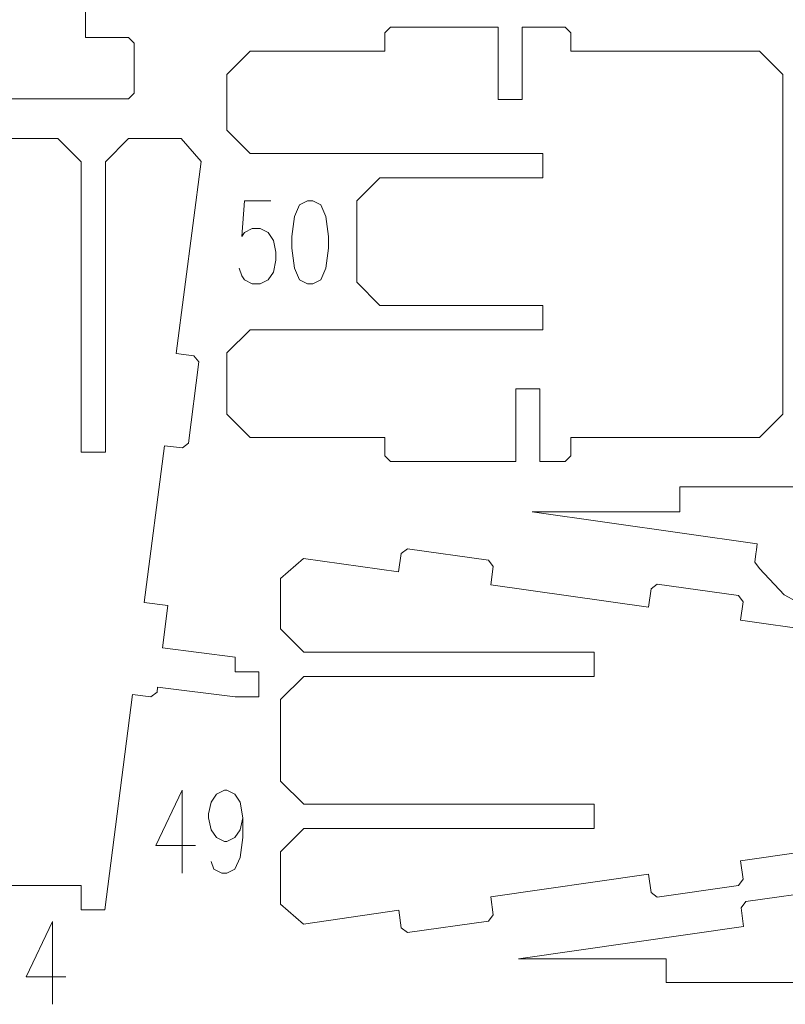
# Model space of a CAD drawing. Header units: inches. Extents: x -6.8 to 7, y -5.3 to 5.3.
# Tile 4 of 7: x -1.9 to 2.2, y -5.3 to 0. Entities that reach past the tile are written whole.
import ezdxf

# ---------------------------------------------------------------- set-up
doc = ezdxf.new("R2010")
doc.units = ezdxf.units.IN
doc.header["$MEASUREMENT"] = 0
doc.layers.add('Layer 1', color=7, linetype='Continuous')

msp = doc.modelspace()

# ---------------------------------------------------------------- linework, layer by layer
at = {"layer": 'Layer 1', "lineweight": 9}
for points, knots in [([(-1.9974, -0.4114), (-1.9974, -0.4114), (-1.3303, -0.4114), (-1.3303, -0.4114), (-1.3303, -0.4114), (-1.3303, -0.4114), (-1.3003, -0.3814), (-1.3003, -0.3814), (-1.3003, -0.3814), (-1.3003, -0.3814), (-1.3003, -0.1114), (-1.3003, -0.1114), (-1.3003, -0.1114), (-1.3003, -0.1114), (-1.3303, -0.0814), (-1.3303, -0.0814), (-1.3303, -0.0814), (-1.3303, -0.0814), (-1.5603, -0.0814), (-1.5603, -0.0814), (-1.5603, -0.0814), (-1.5603, -0.0814), (-1.5603, 0.2612), (-1.5603, 0.2612), (-1.5603, 0.2612), (-1.5603, 0.2612), (-1.6903, 0.2612), (-1.6903, 0.2612), (-1.6903, 0.2612), (-1.6903, 0.2612), (-1.8206, 1.1632), (-1.8206, 1.1632), (-1.8206, 1.1632), (-1.8206, 1.1632), (-1.7268, 1.1765), (-1.7268, 1.1765), (-1.7268, 1.1765), (-1.7268, 1.1765), (-1.7013, 1.2104), (-1.7013, 1.2104), (-1.7013, 1.2104), (-1.7013, 1.2104), (-1.763, 1.646), (-1.763, 1.646), (-1.763, 1.646), (-1.763, 1.646), (-1.7969, 1.6715), (-1.7969, 1.6715), (-1.7969, 1.6715), (-1.7969, 1.6715), (-1.892, 1.658), (-1.892, 1.658), (-1.892, 1.658), (-1.892, 1.658), (-2.0145, 2.5057), (-2.0145, 2.5057), (-2.0145, 2.5057), (-2.0145, 2.5057), (-1.9169, 2.5195), (-1.9169, 2.5195), (-1.9169, 2.5195), (-1.9169, 2.5195), (-1.8914, 2.5534), (-1.8914, 2.5534), (-1.8914, 2.5534), (-1.8914, 2.5534), (-1.9531, 2.989), (-1.9531, 2.989), (-1.9531, 2.989), (-1.9531, 2.989), (-1.987, 3.0145), (-1.987, 3.0145), (-1.987, 3.0145), (-1.987, 3.0145), (-2.0859, 3.0005), (-2.0859, 3.0005), (-2.0859, 3.0005), (-2.0859, 3.0005), (-2.2607, 4.2106), (-2.2607, 4.2106), (-2.2607, 4.2106), (-2.2607, 4.2106), (-2.3907, 4.2106), (-2.3907, 4.2106), (-2.3907, 4.2106), (-2.3907, 4.2106), (-2.3907, 4.0808), (-2.3907, 4.0808), (-2.3907, 4.0808), (-2.3907, 4.0808), (-2.6011, 4.0808), (-2.6011, 4.0808)], [0, 0, 0, 0, 0.041667, 0.041667, 0.041667, 0.041667, 0.083333, 0.083333, 0.083333, 0.083333, 0.125, 0.125, 0.125, 0.125, 0.166667, 0.166667, 0.166667, 0.166667, 0.208333, 0.208333, 0.208333, 0.208333, 0.25, 0.25, 0.25, 0.25, 0.291667, 0.291667, 0.291667, 0.291667, 0.333333, 0.333333, 0.333333, 0.333333, 0.375, 0.375, 0.375, 0.375, 0.416667, 0.416667, 0.416667, 0.416667, 0.458333, 0.458333, 0.458333, 0.458333, 0.5, 0.5, 0.5, 0.5, 0.541667, 0.541667, 0.541667, 0.541667, 0.583333, 0.583333, 0.583333, 0.583333, 0.625, 0.625, 0.625, 0.625, 0.666667, 0.666667, 0.666667, 0.666667, 0.708333, 0.708333, 0.708333, 0.708333, 0.75, 0.75, 0.75, 0.75, 0.791667, 0.791667, 0.791667, 0.791667, 0.833333, 0.833333, 0.833333, 0.833333, 0.875, 0.875, 0.875, 0.875, 0.916667, 0.916667, 0.916667, 0.916667, 1, 1, 1, 1]), ([(2.1877, -0.8602), (2.1877, -0.8602), (2.1877, -0.2808), (2.1877, -0.2808), (2.1877, -0.2808), (2.1877, -0.2808), (2.0627, -0.1558), (2.0627, -0.1558), (2.0627, -0.1558), (2.0627, -0.1558), (1.0481, -0.1558), (1.0481, -0.1558), (1.0481, -0.1558), (1.0481, -0.1558), (1.0481, -0.0558), (1.0481, -0.0558), (1.0481, -0.0558), (1.0481, -0.0558), (1.0181, -0.0258), (1.0181, -0.0258), (1.0181, -0.0258), (1.0181, -0.0258), (0.7866, -0.0258), (0.7866, -0.0258), (0.7866, -0.0258), (0.7866, -0.0258), (0.7866, -0.4158), (0.7866, -0.4158), (0.7866, -0.4158), (0.7866, -0.4158), (0.6566, -0.4158), (0.6566, -0.4158), (0.6566, -0.4158), (0.6566, -0.4158), (0.6566, -0.0258), (0.6566, -0.0258), (0.6566, -0.0258), (0.6566, -0.0258), (0.0782, -0.0258), (0.0782, -0.0258), (0.0782, -0.0258), (0.0782, -0.0258), (0.0482, -0.0558), (0.0482, -0.0558), (0.0482, -0.0558), (0.0482, -0.0558), (0.0482, -0.1558), (0.0482, -0.1558), (0.0482, -0.1558), (0.0482, -0.1558), (-0.6757, -0.1558), (-0.6757, -0.1558), (-0.6757, -0.1558), (-0.6757, -0.1558), (-0.8007, -0.2808), (-0.8007, -0.2808), (-0.8007, -0.2808), (-0.8007, -0.2808), (-0.8007, -0.4412), (-0.8007, -0.4412)], [0, 0, 0, 0, 0.0625, 0.0625, 0.0625, 0.0625, 0.125, 0.125, 0.125, 0.125, 0.1875, 0.1875, 0.1875, 0.1875, 0.25, 0.25, 0.25, 0.25, 0.3125, 0.3125, 0.3125, 0.3125, 0.375, 0.375, 0.375, 0.375, 0.4375, 0.4375, 0.4375, 0.4375, 0.5, 0.5, 0.5, 0.5, 0.5625, 0.5625, 0.5625, 0.5625, 0.625, 0.625, 0.625, 0.625, 0.6875, 0.6875, 0.6875, 0.6875, 0.75, 0.75, 0.75, 0.75, 0.8125, 0.8125, 0.8125, 0.8125, 0.875, 0.875, 0.875, 0.875, 1, 1, 1, 1]), ([(-0.8007, -0.4634), (-0.8007, -0.4634), (-0.8007, -0.5803), (-0.8007, -0.5803), (-0.8007, -0.5803), (-0.8007, -0.5803), (-0.6757, -0.7053), (-0.6757, -0.7053), (-0.6757, -0.7053), (-0.6757, -0.7053), (0.897, -0.7053), (0.897, -0.7053), (0.897, -0.7053), (0.897, -0.7053), (0.897, -0.8353), (0.897, -0.8353), (0.897, -0.8353), (0.897, -0.8353), (0.0217, -0.8353), (0.0217, -0.8353), (0.0217, -0.8353), (0.0217, -0.8353), (-0.1033, -0.9603), (-0.1033, -0.9603), (-0.1033, -0.9603), (-0.1033, -0.9603), (-0.1033, -1.0449), (-0.1033, -1.0449)], [0, 0, 0, 0, 0.125, 0.125, 0.125, 0.125, 0.25, 0.25, 0.25, 0.25, 0.375, 0.375, 0.375, 0.375, 0.5, 0.5, 0.5, 0.5, 0.625, 0.625, 0.625, 0.625, 0.75, 0.75, 0.75, 0.75, 1, 1, 1, 1]), ([(-1.7945, -0.6254), (-1.7945, -0.6254), (-1.7091, -0.6254), (-1.7091, -0.6254), (-1.7091, -0.6254), (-1.7091, -0.6254), (-1.5841, -0.7504), (-1.5841, -0.7504), (-1.5841, -0.7504), (-1.5841, -0.7504), (-1.5841, -2.3105), (-1.5841, -2.3105), (-1.5841, -2.3105), (-1.5841, -2.3105), (-1.4541, -2.3105), (-1.4541, -2.3105), (-1.4541, -2.3105), (-1.4541, -2.3105), (-1.4541, -0.7504), (-1.4541, -0.7504), (-1.4541, -0.7504), (-1.4541, -0.7504), (-1.3291, -0.6254), (-1.3291, -0.6254), (-1.3291, -0.6254), (-1.3291, -0.6254), (-1.2129, -0.6254), (-1.2129, -0.6254)], [0, 0, 0, 0, 0.125, 0.125, 0.125, 0.125, 0.25, 0.25, 0.25, 0.25, 0.375, 0.375, 0.375, 0.375, 0.5, 0.5, 0.5, 0.5, 0.625, 0.625, 0.625, 0.625, 0.75, 0.75, 0.75, 0.75, 1, 1, 1, 1]), ([(-1.1908, -0.6254), (-1.1908, -0.6254), (-1.0472, -0.6254), (-1.0472, -0.6254), (-1.0472, -0.6254), (-1.0472, -0.6254), (-0.9401, -0.7491), (-0.9401, -0.7491), (-0.9401, -0.7491), (-0.9401, -0.7491), (-1.0729, -1.7805), (-1.0729, -1.7805), (-1.0729, -1.7805), (-1.0729, -1.7805), (-0.978, -1.7923), (-0.978, -1.7923), (-0.978, -1.7923), (-0.978, -1.7923), (-0.952, -1.8258), (-0.952, -1.8258), (-0.952, -1.8258), (-0.952, -1.8258), (-1.0066, -2.2624), (-1.0066, -2.2624), (-1.0066, -2.2624), (-1.0066, -2.2624), (-1.0401, -2.2885), (-1.0401, -2.2885), (-1.0401, -2.2885), (-1.0401, -2.2885), (-1.1367, -2.2764), (-1.1367, -2.2764), (-1.1367, -2.2764), (-1.1367, -2.2764), (-1.2452, -3.1186), (-1.2452, -3.1186), (-1.2452, -3.1186), (-1.2452, -3.1186), (-1.118, -3.1345), (-1.118, -3.1345), (-1.118, -3.1345), (-1.118, -3.1345), (-1.1467, -3.3634), (-1.1467, -3.3634), (-1.1467, -3.3634), (-1.1467, -3.3634), (-0.7559, -3.4123), (-0.7559, -3.4123), (-0.7559, -3.4123), (-0.7559, -3.4123), (-0.7559, -3.4926), (-0.7559, -3.4926), (-0.7559, -3.4926), (-0.7559, -3.4926), (-0.6292, -3.4926), (-0.6292, -3.4926), (-0.6292, -3.4926), (-0.6292, -3.4926), (-0.6292, -3.6272), (-0.6292, -3.6272), (-0.6292, -3.6272), (-0.6292, -3.6272), (-0.7559, -3.6272), (-0.7559, -3.6272), (-0.7559, -3.6272), (-0.7559, -3.6272), (-1.1732, -3.5749), (-1.1732, -3.5749), (-1.1732, -3.5749), (-1.1732, -3.5749), (-1.1764, -3.6009), (-1.1764, -3.6009), (-1.1764, -3.6009), (-1.1764, -3.6009), (-1.2099, -3.6269), (-1.2099, -3.6269), (-1.2099, -3.6269), (-1.2099, -3.6269), (-1.309, -3.6145), (-1.309, -3.6145), (-1.309, -3.6145), (-1.309, -3.6145), (-1.458, -4.772), (-1.458, -4.772), (-1.458, -4.772), (-1.458, -4.772), (-1.5841, -4.772), (-1.5841, -4.772), (-1.5841, -4.772), (-1.5841, -4.772), (-1.5841, -4.6405), (-1.5841, -4.6405), (-1.5841, -4.6405), (-1.5841, -4.6405), (-1.7945, -4.6405), (-1.7945, -4.6405)], [0, 0, 0, 0, 0.04, 0.04, 0.04, 0.04, 0.08, 0.08, 0.08, 0.08, 0.12, 0.12, 0.12, 0.12, 0.16, 0.16, 0.16, 0.16, 0.2, 0.2, 0.2, 0.2, 0.24, 0.24, 0.24, 0.24, 0.28, 0.28, 0.28, 0.28, 0.32, 0.32, 0.32, 0.32, 0.36, 0.36, 0.36, 0.36, 0.4, 0.4, 0.4, 0.4, 0.44, 0.44, 0.44, 0.44, 0.48, 0.48, 0.48, 0.48, 0.52, 0.52, 0.52, 0.52, 0.56, 0.56, 0.56, 0.56, 0.6, 0.6, 0.6, 0.6, 0.64, 0.64, 0.64, 0.64, 0.68, 0.68, 0.68, 0.68, 0.72, 0.72, 0.72, 0.72, 0.76, 0.76, 0.76, 0.76, 0.8, 0.8, 0.8, 0.8, 0.84, 0.84, 0.84, 0.84, 0.88, 0.88, 0.88, 0.88, 0.92, 0.92, 0.92, 0.92, 1, 1, 1, 1]), ([(-0.1033, -1.3115), (-0.1033, -1.3115), (-0.1033, -1.3978), (-0.1033, -1.3978), (-0.1033, -1.3978), (-0.1033, -1.3978), (0.0217, -1.5228), (0.0217, -1.5228), (0.0217, -1.5228), (0.0217, -1.5228), (0.897, -1.5228), (0.897, -1.5228), (0.897, -1.5228), (0.897, -1.5228), (0.897, -1.6528), (0.897, -1.6528), (0.897, -1.6528), (0.897, -1.6528), (-0.6757, -1.6528), (-0.6757, -1.6528), (-0.6757, -1.6528), (-0.6757, -1.6528), (-0.8007, -1.7778), (-0.8007, -1.7778), (-0.8007, -1.7778), (-0.8007, -1.7778), (-0.8007, -1.8931), (-0.8007, -1.8931)], [0, 0, 0, 0, 0.125, 0.125, 0.125, 0.125, 0.25, 0.25, 0.25, 0.25, 0.375, 0.375, 0.375, 0.375, 0.5, 0.5, 0.5, 0.5, 0.625, 0.625, 0.625, 0.625, 0.75, 0.75, 0.75, 0.75, 1, 1, 1, 1]), ([(-0.8007, -1.9152), (-0.8007, -1.9152), (-0.8007, -2.1063), (-0.8007, -2.1063), (-0.8007, -2.1063), (-0.8007, -2.1063), (-0.6757, -2.2313), (-0.6757, -2.2313), (-0.6757, -2.2313), (-0.6757, -2.2313), (0.0482, -2.2313), (0.0482, -2.2313), (0.0482, -2.2313), (0.0482, -2.2313), (0.0482, -2.3313), (0.0482, -2.3313), (0.0482, -2.3313), (0.0482, -2.3313), (0.0782, -2.3613), (0.0782, -2.3613), (0.0782, -2.3613), (0.0782, -2.3613), (0.7519, -2.3613), (0.7519, -2.3613), (0.7519, -2.3613), (0.7519, -2.3613), (0.7519, -1.9713), (0.7519, -1.9713), (0.7519, -1.9713), (0.7519, -1.9713), (0.8816, -1.9713), (0.8816, -1.9713), (0.8816, -1.9713), (0.8816, -1.9713), (0.8816, -2.3613), (0.8816, -2.3613), (0.8816, -2.3613), (0.8816, -2.3613), (1.0181, -2.3613), (1.0181, -2.3613), (1.0181, -2.3613), (1.0181, -2.3613), (1.0481, -2.3313), (1.0481, -2.3313), (1.0481, -2.3313), (1.0481, -2.3313), (1.0481, -2.2313), (1.0481, -2.2313), (1.0481, -2.2313), (1.0481, -2.2313), (2.0627, -2.2313), (2.0627, -2.2313), (2.0627, -2.2313), (2.0627, -2.2313), (2.1877, -2.1063), (2.1877, -2.1063), (2.1877, -2.1063), (2.1877, -2.1063), (2.1877, -1.5268), (2.1877, -1.5268)], [0, 0, 0, 0, 0.0625, 0.0625, 0.0625, 0.0625, 0.125, 0.125, 0.125, 0.125, 0.1875, 0.1875, 0.1875, 0.1875, 0.25, 0.25, 0.25, 0.25, 0.3125, 0.3125, 0.3125, 0.3125, 0.375, 0.375, 0.375, 0.375, 0.4375, 0.4375, 0.4375, 0.4375, 0.5, 0.5, 0.5, 0.5, 0.5625, 0.5625, 0.5625, 0.5625, 0.625, 0.625, 0.625, 0.625, 0.6875, 0.6875, 0.6875, 0.6875, 0.75, 0.75, 0.75, 0.75, 0.8125, 0.8125, 0.8125, 0.8125, 0.875, 0.875, 0.875, 0.875, 1, 1, 1, 1]), ([(2.8308, -2.5672), (2.8308, -2.5672), (2.8308, -2.5279), (2.8308, -2.5279), (2.8308, -2.5279), (2.8308, -2.5279), (2.8008, -2.4979), (2.8008, -2.4979), (2.8008, -2.4979), (2.8008, -2.4979), (1.6337, -2.4979), (1.6337, -2.4979), (1.6337, -2.4979), (1.6337, -2.4979), (1.6337, -2.6325), (1.6337, -2.6325), (1.6337, -2.6325), (1.6337, -2.6325), (0.8403, -2.6325), (0.8403, -2.6325), (0.8403, -2.6325), (0.8403, -2.6325), (2.0504, -2.8037), (2.0504, -2.8037), (2.0504, -2.8037), (2.0504, -2.8037), (2.0459, -2.8355), (2.0459, -2.8355)], [0, 0, 0, 0, 0.125, 0.125, 0.125, 0.125, 0.25, 0.25, 0.25, 0.25, 0.375, 0.375, 0.375, 0.375, 0.5, 0.5, 0.5, 0.5, 0.625, 0.625, 0.625, 0.625, 0.75, 0.75, 0.75, 0.75, 1, 1, 1, 1]), ([(3.0404, -3.7269), (3.0404, -3.7269), (3.0404, -3.5164), (3.0404, -3.5164), (3.0404, -3.5164), (3.0404, -3.5164), (3.1702, -3.5164), (3.1702, -3.5164), (3.1702, -3.5164), (3.1702, -3.5164), (3.1702, -3.3864), (3.1702, -3.3864), (3.1702, -3.3864), (3.1702, -3.3864), (1.9601, -3.2151), (1.9601, -3.2151), (1.9601, -3.2151), (1.9601, -3.2151), (1.9741, -3.1163), (1.9741, -3.1163), (1.9741, -3.1163), (1.9741, -3.1163), (1.9486, -3.0824), (1.9486, -3.0824), (1.9486, -3.0824), (1.9486, -3.0824), (1.513, -3.0207), (1.513, -3.0207), (1.513, -3.0207), (1.513, -3.0207), (1.4791, -3.0462), (1.4791, -3.0462), (1.4791, -3.0462), (1.4791, -3.0462), (1.4651, -3.1451), (1.4651, -3.1451), (1.4651, -3.1451), (1.4651, -3.1451), (0.6171, -3.025), (0.6171, -3.025), (0.6171, -3.025), (0.6171, -3.025), (0.6311, -2.9261), (0.6311, -2.9261), (0.6311, -2.9261), (0.6311, -2.9261), (0.6056, -2.8922), (0.6056, -2.8922), (0.6056, -2.8922), (0.6056, -2.8922), (0.1699, -2.8305), (0.1699, -2.8305), (0.1699, -2.8305), (0.1699, -2.8305), (0.136, -2.856), (0.136, -2.856), (0.136, -2.856), (0.136, -2.856), (0.122, -2.955), (0.122, -2.955), (0.122, -2.955), (0.122, -2.955), (-0.3886, -2.8827), (-0.3886, -2.8827), (-0.3886, -2.8827), (-0.3886, -2.8827), (-0.5124, -2.9902), (-0.5124, -2.9902), (-0.5124, -2.9902), (-0.5124, -2.9902), (-0.5124, -3.1231), (-0.5124, -3.1231)], [0, 0, 0, 0, 0.052632, 0.052632, 0.052632, 0.052632, 0.105263, 0.105263, 0.105263, 0.105263, 0.157895, 0.157895, 0.157895, 0.157895, 0.210526, 0.210526, 0.210526, 0.210526, 0.263158, 0.263158, 0.263158, 0.263158, 0.315789, 0.315789, 0.315789, 0.315789, 0.368421, 0.368421, 0.368421, 0.368421, 0.421053, 0.421053, 0.421053, 0.421053, 0.473684, 0.473684, 0.473684, 0.473684, 0.526316, 0.526316, 0.526316, 0.526316, 0.578947, 0.578947, 0.578947, 0.578947, 0.631579, 0.631579, 0.631579, 0.631579, 0.684211, 0.684211, 0.684211, 0.684211, 0.736842, 0.736842, 0.736842, 0.736842, 0.789474, 0.789474, 0.789474, 0.789474, 0.842105, 0.842105, 0.842105, 0.842105, 0.894737, 0.894737, 0.894737, 0.894737, 1, 1, 1, 1]), ([(2.0428, -2.8574), (2.0428, -2.8574), (2.0364, -2.9026), (2.0364, -2.9026), (2.0364, -2.9026), (2.0364, -2.9026), (2.0619, -2.9365), (2.0619, -2.9365), (2.0619, -2.9365), (2.0619, -2.9365), (2.194, -3.0781), (2.194, -3.0781), (2.194, -3.0781), (2.194, -3.0781), (2.2609, -3.113), (2.2609, -3.113), (2.2609, -3.113), (2.2609, -3.113), (2.467, -3.1422), (2.467, -3.1422), (2.467, -3.1422), (2.467, -3.1422), (2.5122, -3.1082), (2.5122, -3.1082), (2.5122, -3.1082), (2.5122, -3.1082), (2.5454, -2.8738), (2.5454, -2.8738), (2.5454, -2.8738), (2.5454, -2.8738), (3.3934, -2.9938), (3.3934, -2.9938), (3.3934, -2.9938), (3.3934, -2.9938), (3.3794, -3.0928), (3.3794, -3.0928), (3.3794, -3.0928), (3.3794, -3.0928), (3.4049, -3.1267), (3.4049, -3.1267), (3.4049, -3.1267), (3.4049, -3.1267), (3.8406, -3.1884), (3.8406, -3.1884), (3.8406, -3.1884), (3.8406, -3.1884), (3.8745, -3.1629), (3.8745, -3.1629), (3.8745, -3.1629), (3.8745, -3.1629), (3.8885, -3.0639), (3.8885, -3.0639), (3.8885, -3.0639), (3.8885, -3.0639), (4.3991, -3.1361), (4.3991, -3.1361), (4.3991, -3.1361), (4.3991, -3.1361), (4.5229, -3.0287), (4.5229, -3.0287), (4.5229, -3.0287), (4.5229, -3.0287), (4.5229, -2.9933), (4.5229, -2.9933)], [0, 0, 0, 0, 0.058824, 0.058824, 0.058824, 0.058824, 0.117647, 0.117647, 0.117647, 0.117647, 0.176471, 0.176471, 0.176471, 0.176471, 0.235294, 0.235294, 0.235294, 0.235294, 0.294118, 0.294118, 0.294118, 0.294118, 0.352941, 0.352941, 0.352941, 0.352941, 0.411765, 0.411765, 0.411765, 0.411765, 0.470588, 0.470588, 0.470588, 0.470588, 0.529412, 0.529412, 0.529412, 0.529412, 0.588235, 0.588235, 0.588235, 0.588235, 0.647059, 0.647059, 0.647059, 0.647059, 0.705882, 0.705882, 0.705882, 0.705882, 0.764706, 0.764706, 0.764706, 0.764706, 0.823529, 0.823529, 0.823529, 0.823529, 0.882353, 0.882353, 0.882353, 0.882353, 1, 1, 1, 1]), ([(-0.5124, -3.1453), (-0.5124, -3.1453), (-0.5124, -3.2614), (-0.5124, -3.2614), (-0.5124, -3.2614), (-0.5124, -3.2614), (-0.3874, -3.3864), (-0.3874, -3.3864), (-0.3874, -3.3864), (-0.3874, -3.3864), (1.1728, -3.3864), (1.1728, -3.3864), (1.1728, -3.3864), (1.1728, -3.3864), (1.1728, -3.5164), (1.1728, -3.5164), (1.1728, -3.5164), (1.1728, -3.5164), (-0.3874, -3.5164), (-0.3874, -3.5164), (-0.3874, -3.5164), (-0.3874, -3.5164), (-0.5124, -3.6414), (-0.5124, -3.6414), (-0.5124, -3.6414), (-0.5124, -3.6414), (-0.5124, -3.7269), (-0.5124, -3.7269)], [0, 0, 0, 0, 0.125, 0.125, 0.125, 0.125, 0.25, 0.25, 0.25, 0.25, 0.375, 0.375, 0.375, 0.375, 0.5, 0.5, 0.5, 0.5, 0.625, 0.625, 0.625, 0.625, 0.75, 0.75, 0.75, 0.75, 1, 1, 1, 1]), ([(-0.5124, -3.9934), (-0.5124, -3.9934), (-0.5124, -4.0789), (-0.5124, -4.0789), (-0.5124, -4.0789), (-0.5124, -4.0789), (-0.3874, -4.2039), (-0.3874, -4.2039), (-0.3874, -4.2039), (-0.3874, -4.2039), (1.1728, -4.2039), (1.1728, -4.2039), (1.1728, -4.2039), (1.1728, -4.2039), (1.1728, -4.3339), (1.1728, -4.3339), (1.1728, -4.3339), (1.1728, -4.3339), (-0.3874, -4.3339), (-0.3874, -4.3339), (-0.3874, -4.3339), (-0.3874, -4.3339), (-0.5124, -4.4589), (-0.5124, -4.4589), (-0.5124, -4.4589), (-0.5124, -4.4589), (-0.5124, -4.575), (-0.5124, -4.575)], [0, 0, 0, 0, 0.125, 0.125, 0.125, 0.125, 0.25, 0.25, 0.25, 0.25, 0.375, 0.375, 0.375, 0.375, 0.5, 0.5, 0.5, 0.5, 0.625, 0.625, 0.625, 0.625, 0.75, 0.75, 0.75, 0.75, 1, 1, 1, 1]), ([(-0.5124, -4.5971), (-0.5124, -4.5971), (-0.5124, -4.7407), (-0.5124, -4.7407), (-0.5124, -4.7407), (-0.5124, -4.7407), (-0.3887, -4.8478), (-0.3887, -4.8478), (-0.3887, -4.8478), (-0.3887, -4.8478), (0.1228, -4.774), (0.1228, -4.774), (0.1228, -4.774), (0.1228, -4.774), (0.1361, -4.8678), (0.1361, -4.8678), (0.1361, -4.8678), (0.1361, -4.8678), (0.17, -4.8933), (0.17, -4.8933), (0.17, -4.8933), (0.17, -4.8933), (0.6056, -4.8316), (0.6056, -4.8316), (0.6056, -4.8316), (0.6056, -4.8316), (0.6311, -4.7977), (0.6311, -4.7977), (0.6311, -4.7977), (0.6311, -4.7977), (0.6176, -4.7025), (0.6176, -4.7025), (0.6176, -4.7025), (0.6176, -4.7025), (1.4653, -4.5801), (1.4653, -4.5801), (1.4653, -4.5801), (1.4653, -4.5801), (1.4791, -4.6776), (1.4791, -4.6776), (1.4791, -4.6776), (1.4791, -4.6776), (1.513, -4.7031), (1.513, -4.7031), (1.513, -4.7031), (1.513, -4.7031), (1.9486, -4.6414), (1.9486, -4.6414), (1.9486, -4.6414), (1.9486, -4.6414), (1.9741, -4.6075), (1.9741, -4.6075), (1.9741, -4.6075), (1.9741, -4.6075), (1.9601, -4.5086), (1.9601, -4.5086), (1.9601, -4.5086), (1.9601, -4.5086), (3.1702, -4.3339), (3.1702, -4.3339), (3.1702, -4.3339), (3.1702, -4.3339), (3.1702, -4.2039), (3.1702, -4.2039), (3.1702, -4.2039), (3.1702, -4.2039), (3.0404, -4.2039), (3.0404, -4.2039), (3.0404, -4.2039), (3.0404, -4.2039), (3.0404, -3.9934), (3.0404, -3.9934)], [0, 0, 0, 0, 0.052632, 0.052632, 0.052632, 0.052632, 0.105263, 0.105263, 0.105263, 0.105263, 0.157895, 0.157895, 0.157895, 0.157895, 0.210526, 0.210526, 0.210526, 0.210526, 0.263158, 0.263158, 0.263158, 0.263158, 0.315789, 0.315789, 0.315789, 0.315789, 0.368421, 0.368421, 0.368421, 0.368421, 0.421053, 0.421053, 0.421053, 0.421053, 0.473684, 0.473684, 0.473684, 0.473684, 0.526316, 0.526316, 0.526316, 0.526316, 0.578947, 0.578947, 0.578947, 0.578947, 0.631579, 0.631579, 0.631579, 0.631579, 0.684211, 0.684211, 0.684211, 0.684211, 0.736842, 0.736842, 0.736842, 0.736842, 0.789474, 0.789474, 0.789474, 0.789474, 0.842105, 0.842105, 0.842105, 0.842105, 0.894737, 0.894737, 0.894737, 0.894737, 1, 1, 1, 1]), ([(1.5602, -5.0702), (1.5602, -5.0702), (1.5602, -5.0351), (1.5602, -5.0351), (1.5602, -5.0351), (1.5602, -5.0351), (0.7668, -5.0351), (0.7668, -5.0351), (0.7668, -5.0351), (0.7668, -5.0351), (1.9769, -4.8603), (1.9769, -4.8603), (1.9769, -4.8603), (1.9769, -4.8603), (1.9629, -4.7615), (1.9629, -4.7615), (1.9629, -4.7615), (1.9629, -4.7615), (1.9884, -4.7275), (1.9884, -4.7275), (1.9884, -4.7275), (1.9884, -4.7275), (2.424, -4.6659), (2.424, -4.6659), (2.424, -4.6659), (2.424, -4.6659), (2.4579, -4.6914), (2.4579, -4.6914), (2.4579, -4.6914), (2.4579, -4.6914), (2.4718, -4.7889), (2.4718, -4.7889), (2.4718, -4.7889), (2.4718, -4.7889), (2.9751, -4.7162), (2.9751, -4.7162)], [0, 0, 0, 0, 0.1, 0.1, 0.1, 0.1, 0.2, 0.2, 0.2, 0.2, 0.3, 0.3, 0.3, 0.3, 0.4, 0.4, 0.4, 0.4, 0.5, 0.5, 0.5, 0.5, 0.6, 0.6, 0.6, 0.6, 0.7, 0.7, 0.7, 0.7, 0.8, 0.8, 0.8, 0.8, 1, 1, 1, 1]), ([(4.4494, -4.8927), (4.4494, -4.8927), (4.4494, -4.9101), (4.4494, -4.9101), (4.4494, -4.9101), (4.4494, -4.9101), (4.3244, -5.0351), (4.3244, -5.0351), (4.3244, -5.0351), (4.3244, -5.0351), (2.7573, -5.0351), (2.7573, -5.0351), (2.7573, -5.0351), (2.7573, -5.0351), (2.7573, -5.1315), (2.7573, -5.1315), (2.7573, -5.1315), (2.7573, -5.1315), (2.7273, -5.1615), (2.7273, -5.1615), (2.7273, -5.1615), (2.7273, -5.1615), (1.5602, -5.1615), (1.5602, -5.1615), (1.5602, -5.1615), (1.5602, -5.1615), (1.5602, -5.0923), (1.5602, -5.0923)], [0, 0, 0, 0, 0.125, 0.125, 0.125, 0.125, 0.25, 0.25, 0.25, 0.25, 0.375, 0.375, 0.375, 0.375, 0.5, 0.5, 0.5, 0.5, 0.625, 0.625, 0.625, 0.625, 0.75, 0.75, 0.75, 0.75, 1, 1, 1, 1])]:
    msp.add_open_spline(points, degree=3, knots=knots, dxfattribs=at)
at = {"layer": 'Layer 1', "color": 1, "lineweight": 9}
for points in [[(-0.8007, -0.4634), (-0.8007, -0.4634), (-0.8007, -0.4412), (-0.8007, -0.4412)], [(-1.8167, -0.6254), (-1.8167, -0.6254), (-1.7945, -0.6254), (-1.7945, -0.6254)], [(-1.2129, -0.6254), (-1.2129, -0.6254), (-1.1908, -0.6254), (-1.1908, -0.6254)], [(2.1877, -0.8824), (2.1877, -0.8824), (2.1877, -0.8602), (2.1877, -0.8602)], [(-0.1033, -1.0671), (-0.1033, -1.0671), (-0.1033, -1.0449), (-0.1033, -1.0449)], [(-0.1033, -1.3115), (-0.1033, -1.3115), (-0.1033, -1.2894), (-0.1033, -1.2894)], [(2.1877, -1.5268), (2.1877, -1.5268), (2.1877, -1.5047), (2.1877, -1.5047)], [(-0.8007, -1.9152), (-0.8007, -1.9152), (-0.8007, -1.8931), (-0.8007, -1.8931)], [(2.0428, -2.8574), (2.0428, -2.8574), (2.0459, -2.8355), (2.0459, -2.8355)], [(-0.5124, -3.1453), (-0.5124, -3.1453), (-0.5124, -3.1231), (-0.5124, -3.1231)], [(-0.5124, -3.749), (-0.5124, -3.749), (-0.5124, -3.7269), (-0.5124, -3.7269)], [(-0.5124, -3.9934), (-0.5124, -3.9934), (-0.5124, -3.9713), (-0.5124, -3.9713)], [(-1.0406, -4.1284), (-1.0406, -4.1284), (-1.0406, -4.5745), (-1.0406, -4.5745)], [(-0.5124, -4.5971), (-0.5124, -4.5971), (-0.5124, -4.575), (-0.5124, -4.575)], [(-1.8167, -4.6405), (-1.8167, -4.6405), (-1.7945, -4.6405), (-1.7945, -4.6405)], [(-1.7382, -4.8334), (-1.7382, -4.8334), (-1.7382, -5.2795), (-1.7382, -5.2795)], [(1.5602, -5.0923), (1.5602, -5.0923), (1.5602, -5.0702), (1.5602, -5.0702)]]:
    msp.add_open_spline(points, degree=3, dxfattribs=at)
at = {"layer": 'Layer 1', "lineweight": 9}
for points in [[(-2.039, -0.6254), (-2.039, -0.6254), (-1.8167, -0.6254), (-1.8167, -0.6254)], [(2.1877, -1.5047), (2.1877, -1.5047), (2.1877, -0.8824), (2.1877, -0.8824)], [(-0.1033, -1.0671), (-0.1033, -1.0671), (-0.1033, -1.2894), (-0.1033, -1.2894)], [(-0.5124, -3.749), (-0.5124, -3.749), (-0.5124, -3.9713), (-0.5124, -3.9713)], [(-1.8167, -4.6405), (-1.8167, -4.6405), (-2.039, -4.6405), (-2.039, -4.6405)]]:
    msp.add_open_spline(points, degree=3, dxfattribs=at)
at = {"layer": 'Layer 1', "color": 1, "lineweight": 9}
for points, knots in [([(-0.5656, -0.9601), (-0.5656, -0.9601), (-0.7068, -0.9601), (-0.7068, -0.9601), (-0.7068, -0.9601), (-0.7068, -0.9601), (-0.7208, -1.1512), (-0.7208, -1.1512), (-0.7208, -1.1512), (-0.7208, -1.1512), (-0.7068, -1.1302), (-0.7068, -1.1302), (-0.7068, -1.1302), (-0.7068, -1.1302), (-0.6644, -1.1086), (-0.6644, -1.1086), (-0.6644, -1.1086), (-0.6644, -1.1086), (-0.622, -1.1086), (-0.622, -1.1086), (-0.622, -1.1086), (-0.622, -1.1086), (-0.5796, -1.1302), (-0.5796, -1.1302), (-0.5796, -1.1302), (-0.5796, -1.1302), (-0.5512, -1.1723), (-0.5512, -1.1723), (-0.5512, -1.1723), (-0.5512, -1.1723), (-0.5372, -1.236), (-0.5372, -1.236), (-0.5372, -1.236), (-0.5372, -1.236), (-0.5372, -1.2787), (-0.5372, -1.2787), (-0.5372, -1.2787), (-0.5372, -1.2787), (-0.5512, -1.3424), (-0.5512, -1.3424), (-0.5512, -1.3424), (-0.5512, -1.3424), (-0.5796, -1.3851), (-0.5796, -1.3851), (-0.5796, -1.3851), (-0.5796, -1.3851), (-0.622, -1.4061), (-0.622, -1.4061), (-0.622, -1.4061), (-0.622, -1.4061), (-0.6644, -1.4061), (-0.6644, -1.4061), (-0.6644, -1.4061), (-0.6644, -1.4061), (-0.7068, -1.3851), (-0.7068, -1.3851), (-0.7068, -1.3851), (-0.7068, -1.3851), (-0.7208, -1.3634), (-0.7208, -1.3634), (-0.7208, -1.3634), (-0.7208, -1.3634), (-0.7352, -1.3214), (-0.7352, -1.3214)], [0, 0, 0, 0, 0.058824, 0.058824, 0.058824, 0.058824, 0.117647, 0.117647, 0.117647, 0.117647, 0.176471, 0.176471, 0.176471, 0.176471, 0.235294, 0.235294, 0.235294, 0.235294, 0.294118, 0.294118, 0.294118, 0.294118, 0.352941, 0.352941, 0.352941, 0.352941, 0.411765, 0.411765, 0.411765, 0.411765, 0.470588, 0.470588, 0.470588, 0.470588, 0.529412, 0.529412, 0.529412, 0.529412, 0.588235, 0.588235, 0.588235, 0.588235, 0.647059, 0.647059, 0.647059, 0.647059, 0.705882, 0.705882, 0.705882, 0.705882, 0.764706, 0.764706, 0.764706, 0.764706, 0.823529, 0.823529, 0.823529, 0.823529, 0.882353, 0.882353, 0.882353, 0.882353, 1, 1, 1, 1]), ([(-0.3675, -0.9601), (-0.3675, -0.9601), (-0.4099, -0.9811), (-0.4099, -0.9811), (-0.4099, -0.9811), (-0.4099, -0.9811), (-0.4383, -1.0448), (-0.4383, -1.0448), (-0.4383, -1.0448), (-0.4383, -1.0448), (-0.4523, -1.1512), (-0.4523, -1.1512), (-0.4523, -1.1512), (-0.4523, -1.1512), (-0.4523, -1.215), (-0.4523, -1.215), (-0.4523, -1.215), (-0.4523, -1.215), (-0.4383, -1.3214), (-0.4383, -1.3214), (-0.4383, -1.3214), (-0.4383, -1.3214), (-0.4099, -1.3851), (-0.4099, -1.3851), (-0.4099, -1.3851), (-0.4099, -1.3851), (-0.3675, -1.4061), (-0.3675, -1.4061), (-0.3675, -1.4061), (-0.3675, -1.4061), (-0.3391, -1.4061), (-0.3391, -1.4061), (-0.3391, -1.4061), (-0.3391, -1.4061), (-0.2967, -1.3851), (-0.2967, -1.3851), (-0.2967, -1.3851), (-0.2967, -1.3851), (-0.2687, -1.3214), (-0.2687, -1.3214), (-0.2687, -1.3214), (-0.2687, -1.3214), (-0.2543, -1.215), (-0.2543, -1.215), (-0.2543, -1.215), (-0.2543, -1.215), (-0.2543, -1.1512), (-0.2543, -1.1512), (-0.2543, -1.1512), (-0.2543, -1.1512), (-0.2687, -1.0448), (-0.2687, -1.0448), (-0.2687, -1.0448), (-0.2687, -1.0448), (-0.2967, -0.9811), (-0.2967, -0.9811), (-0.2967, -0.9811), (-0.2967, -0.9811), (-0.3391, -0.9601), (-0.3391, -0.9601), (-0.3391, -0.9601), (-0.3391, -0.9601), (-0.3675, -0.9601), (-0.3675, -0.9601)], [0, 0, 0, 0, 0.058824, 0.058824, 0.058824, 0.058824, 0.117647, 0.117647, 0.117647, 0.117647, 0.176471, 0.176471, 0.176471, 0.176471, 0.235294, 0.235294, 0.235294, 0.235294, 0.294118, 0.294118, 0.294118, 0.294118, 0.352941, 0.352941, 0.352941, 0.352941, 0.411765, 0.411765, 0.411765, 0.411765, 0.470588, 0.470588, 0.470588, 0.470588, 0.529412, 0.529412, 0.529412, 0.529412, 0.588235, 0.588235, 0.588235, 0.588235, 0.647059, 0.647059, 0.647059, 0.647059, 0.705882, 0.705882, 0.705882, 0.705882, 0.764706, 0.764706, 0.764706, 0.764706, 0.823529, 0.823529, 0.823529, 0.823529, 0.882353, 0.882353, 0.882353, 0.882353, 1, 1, 1, 1]), ([(-1.0406, -4.1284), (-1.0406, -4.1284), (-1.1823, -4.426), (-1.1823, -4.426), (-1.1823, -4.426), (-1.1823, -4.426), (-0.9702, -4.426), (-0.9702, -4.426)], [0, 0, 0, 0, 0.333333, 0.333333, 0.333333, 0.333333, 1, 1, 1, 1]), ([(-0.7158, -4.2769), (-0.7158, -4.2769), (-0.7297, -4.3406), (-0.7297, -4.3406), (-0.7297, -4.3406), (-0.7297, -4.3406), (-0.7582, -4.3833), (-0.7582, -4.3833), (-0.7582, -4.3833), (-0.7582, -4.3833), (-0.8006, -4.4043), (-0.8006, -4.4043), (-0.8006, -4.4043), (-0.8006, -4.4043), (-0.8146, -4.4043), (-0.8146, -4.4043), (-0.8146, -4.4043), (-0.8146, -4.4043), (-0.857, -4.3833), (-0.857, -4.3833), (-0.857, -4.3833), (-0.857, -4.3833), (-0.8854, -4.3406), (-0.8854, -4.3406), (-0.8854, -4.3406), (-0.8854, -4.3406), (-0.8994, -4.2769), (-0.8994, -4.2769), (-0.8994, -4.2769), (-0.8994, -4.2769), (-0.8994, -4.2559), (-0.8994, -4.2559), (-0.8994, -4.2559), (-0.8994, -4.2559), (-0.8854, -4.1921), (-0.8854, -4.1921), (-0.8854, -4.1921), (-0.8854, -4.1921), (-0.857, -4.1495), (-0.857, -4.1495), (-0.857, -4.1495), (-0.857, -4.1495), (-0.8146, -4.1284), (-0.8146, -4.1284), (-0.8146, -4.1284), (-0.8146, -4.1284), (-0.8006, -4.1284), (-0.8006, -4.1284), (-0.8006, -4.1284), (-0.8006, -4.1284), (-0.7582, -4.1495), (-0.7582, -4.1495), (-0.7582, -4.1495), (-0.7582, -4.1495), (-0.7297, -4.1921), (-0.7297, -4.1921), (-0.7297, -4.1921), (-0.7297, -4.1921), (-0.7158, -4.2769), (-0.7158, -4.2769), (-0.7158, -4.2769), (-0.7158, -4.2769), (-0.7158, -4.3833), (-0.7158, -4.3833), (-0.7158, -4.3833), (-0.7158, -4.3833), (-0.7297, -4.4897), (-0.7297, -4.4897), (-0.7297, -4.4897), (-0.7297, -4.4897), (-0.7582, -4.5534), (-0.7582, -4.5534), (-0.7582, -4.5534), (-0.7582, -4.5534), (-0.8006, -4.5745), (-0.8006, -4.5745), (-0.8006, -4.5745), (-0.8006, -4.5745), (-0.8286, -4.5745), (-0.8286, -4.5745), (-0.8286, -4.5745), (-0.8286, -4.5745), (-0.871, -4.5534), (-0.871, -4.5534), (-0.871, -4.5534), (-0.871, -4.5534), (-0.8854, -4.5108), (-0.8854, -4.5108)], [0, 0, 0, 0, 0.043478, 0.043478, 0.043478, 0.043478, 0.086957, 0.086957, 0.086957, 0.086957, 0.130435, 0.130435, 0.130435, 0.130435, 0.173913, 0.173913, 0.173913, 0.173913, 0.217391, 0.217391, 0.217391, 0.217391, 0.26087, 0.26087, 0.26087, 0.26087, 0.304348, 0.304348, 0.304348, 0.304348, 0.347826, 0.347826, 0.347826, 0.347826, 0.391304, 0.391304, 0.391304, 0.391304, 0.434783, 0.434783, 0.434783, 0.434783, 0.478261, 0.478261, 0.478261, 0.478261, 0.521739, 0.521739, 0.521739, 0.521739, 0.565217, 0.565217, 0.565217, 0.565217, 0.608696, 0.608696, 0.608696, 0.608696, 0.652174, 0.652174, 0.652174, 0.652174, 0.695652, 0.695652, 0.695652, 0.695652, 0.73913, 0.73913, 0.73913, 0.73913, 0.782609, 0.782609, 0.782609, 0.782609, 0.826087, 0.826087, 0.826087, 0.826087, 0.869565, 0.869565, 0.869565, 0.869565, 0.913043, 0.913043, 0.913043, 0.913043, 1, 1, 1, 1]), ([(-1.7382, -4.8334), (-1.7382, -4.8334), (-1.8795, -5.131), (-1.8795, -5.131), (-1.8795, -5.131), (-1.8795, -5.131), (-1.6674, -5.131), (-1.6674, -5.131)], [0, 0, 0, 0, 0.333333, 0.333333, 0.333333, 0.333333, 1, 1, 1, 1])]:
    msp.add_open_spline(points, degree=3, knots=knots, dxfattribs=at)

doc.saveas('drawing.dxf')
